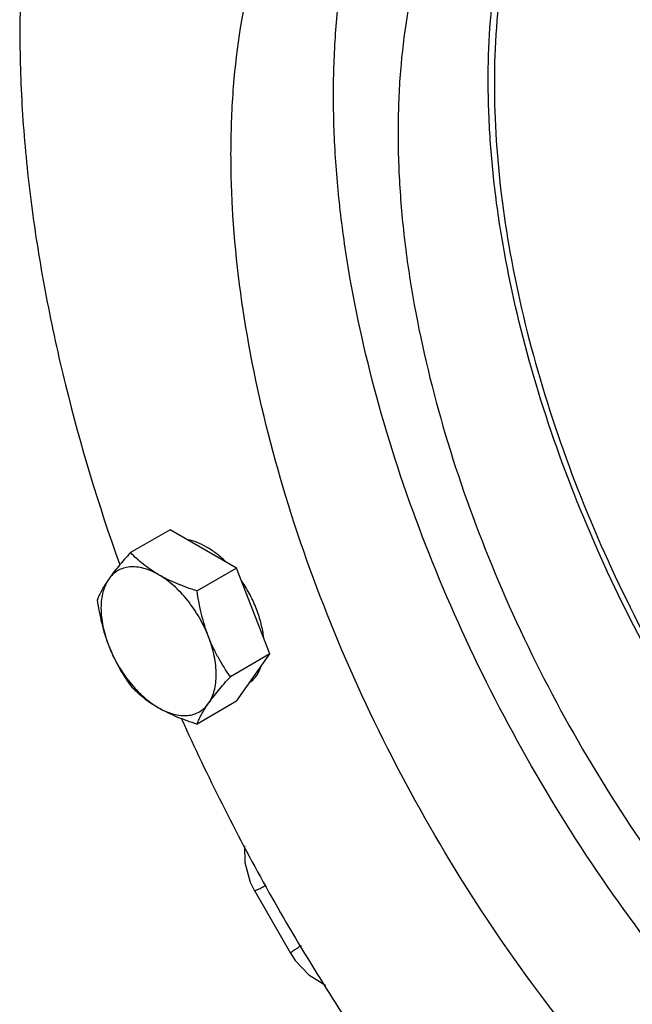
# Model space of a CAD drawing. Header units: inches. Extents: x 0 to 34, y 0 to 22.
# Tile 131 of 175: x 26.618 to 27.146, y 13.362 to 14.212. Entities that reach past the tile are written whole.
import ezdxf

# ---------------------------------------------------------------- set-up
doc = ezdxf.new("R2010")
doc.units = ezdxf.units.IN
doc.header["$LTSCALE"] = 1.87
doc.header["$MEASUREMENT"] = 0
doc.layers.get('0').update_dxf_attribs({"linetype": 'CONTINUOUS'})
doc.layers.add('3_ALL_AXES', color=7, linetype='CONTINUOUS')
doc.layers.add('7_ALL_FEATURES', color=7, linetype='CONTINUOUS')

msp = doc.modelspace()

# ---------------------------------------------------------------- linework, layer by layer
at = {"color": 7, "linetype": 'Continuous'}
msp.add_line((26.820558, 13.460086), (26.851718, 13.406115), dxfattribs=at)
for points in [[(26.811951, 13.498814), (26.812168, 13.484469), (26.816915, 13.467385), (26.820567, 13.460069)], [(26.851708, 13.406133), (26.855807, 13.399863), (26.867642, 13.387453), (26.88142, 13.37879), (26.881936, 13.378614)]]:
    msp.add_lwpolyline(points, dxfattribs=at)
for points, knots in [([(26.820567, 13.460069), (26.820606, 13.460002), (26.820937, 13.460034), (26.821407, 13.460184), (26.822258, 13.460513), (26.823359, 13.461009), (26.824774, 13.461682), (26.827242, 13.462914), (26.82923, 13.463952), (26.830649, 13.464704)], [0, 0, 0, 0, 0.0206988, 0.0692675, 0.1481185, 0.2575438, 0.3975427, 0.5680319, 1, 1, 1, 1]), ([(26.860762, 13.412547), (26.859401, 13.411694), (26.857509, 13.410491), (26.855208, 13.408969), (26.853917, 13.408081), (26.852937, 13.407375), (26.852226, 13.406802), (26.851862, 13.40647), (26.851669, 13.406199), (26.851708, 13.406132)], [0, 0, 0, 0, 0.4319849, 0.6024788, 0.7424787, 0.8519006, 0.9307435, 0.9792999, 1, 1, 1, 1])]:
    msp.add_open_spline(points, degree=3, knots=knots, dxfattribs=at)
at = {"layer": '3_ALL_AXES', "color": 7, "linetype": 'Continuous'}
for p, q in [((26.747785, 13.771513), (26.713689, 13.751828)), ((26.805196, 13.738368), (26.747785, 13.771513)), ((26.805196, 13.738368), (26.771099, 13.718683)), ((26.833901, 13.664386), (26.805196, 13.738368)), ((26.833901, 13.664386), (26.799804, 13.6447)), ((26.805196, 13.623548), (26.833901, 13.664386)), ((26.805196, 13.623548), (26.771099, 13.603862))]:
    msp.add_line(p, q, dxfattribs=at)
for points, knots in [([(28.304912, 13.187368), (28.310498, 13.208217), (28.319878, 13.251486), (28.328535, 13.318847), (28.332043, 13.389731), (28.330387, 13.463653), (28.323587, 13.540138), (28.307485, 13.646355), (28.274513, 13.782195), (28.216712, 13.944634), (28.141618, 14.104593), (28.051207, 14.25786), (27.947845, 14.400424), (27.834253, 14.528534), (27.731992, 14.621871), (27.647499, 14.686088), (27.584469, 14.727959), (27.52125, 14.763988), (27.458252, 14.793929), (27.395887, 14.817582), (27.334562, 14.834783), (27.274674, 14.845401), (27.216617, 14.849353), (27.160778, 14.846579), (27.107539, 14.837077), (27.057295, 14.820887), (27.025945, 14.805654), (27.011011, 14.797033)], [0, 0, 0, 0, 0.0269743, 0.0552423, 0.0847873, 0.115584, 0.147577, 0.1806823, 0.2497744, 0.3218825, 0.3958145, 0.4702763, 0.543945, 0.6155409, 0.6839019, 0.7165736, 0.7480973, 0.7784001, 0.807434, 0.8351807, 0.8616568, 0.8869166, 0.9110589, 0.9342274, 0.9566131, 0.9784487, 1, 1, 1, 1]), ([(26.626416, 14.324783), (26.623462, 14.303143), (26.619197, 14.258703), (26.61757, 14.190431), (26.620588, 14.119556), (26.628223, 14.046499), (26.640438, 13.971692), (26.662973, 13.86908), (26.686153, 13.792595), (26.704124, 13.74193)], [0, 0, 0, 0, 0.110444, 0.2255076, 0.3450767, 0.4689229, 0.5967399, 0.7281588, 1, 1, 1, 1]), ([(27.893372, 13.173969), (27.882354, 13.170107), (27.859469, 13.163776), (27.82367, 13.158639), (27.786261, 13.157788), (27.73343, 13.162441), (27.679371, 13.175854), (27.625378, 13.196623), (27.583542, 13.216556), (27.541572, 13.240365), (27.499706, 13.2679), (27.458205, 13.298999), (27.402984, 13.345545), (27.336613, 13.411513), (27.263336, 13.500235), (27.19717, 13.597405), (27.139717, 13.700667), (27.092362, 13.807535), (27.056251, 13.915421), (27.035961, 14.005291), (27.026319, 14.07543), (27.022442, 14.125913), (27.021847, 14.174723), (27.025354, 14.2358), (27.032905, 14.280323), (27.040479, 14.30859)], [0, 0, 0, 0, 0.0216886, 0.0439637, 0.0670278, 0.0910436, 0.1423295, 0.1697848, 0.1984569, 0.2283304, 0.2593611, 0.2914853, 0.3246176, 0.3934705, 0.464992, 0.5380824, 0.6115613, 0.6842293, 0.7549276, 0.8225996, 0.8550292, 0.8863882, 0.916604, 0.9456342, 1, 1, 1, 1]), ([(27.045602, 14.304048), (27.037953, 14.275501), (27.027679, 14.214218), (27.026379, 14.117413), (27.03842, 14.013998), (27.063488, 13.906537), (27.100946, 13.797674), (27.149856, 13.690123), (27.208993, 13.586575), (27.276877, 13.489626), (27.351808, 13.401703), (27.431917, 13.325), (27.515239, 13.261424), (27.599727, 13.212566), (27.67107, 13.184526), (27.726635, 13.171138), (27.766332, 13.165657), (27.804736, 13.164556), (27.841606, 13.167857), (27.876687, 13.175554), (27.898888, 13.183654), (27.909528, 13.188395)], [0, 0, 0, 0, 0.0547442, 0.1144502, 0.1788031, 0.2471207, 0.3184632, 0.391715, 0.4656578, 0.5390374, 0.6106289, 0.6793031, 0.7440982, 0.8043027, 0.8595556, 0.8853663, 0.9100282, 0.93365, 0.9563837, 0.9784233, 1, 1, 1, 1]), ([(26.795386, 13.744217), (26.792877, 13.746655), (26.787768, 13.751121), (26.779654, 13.756635), (26.771517, 13.760629), (26.765954, 13.762275), (26.763252, 13.762769)], [0, 0, 0, 0, 0.279154, 0.5402314, 0.7807356, 1, 1, 1, 1]), ([(26.713689, 13.751828), (26.711884, 13.749819), (26.70839, 13.745868), (26.703423, 13.740004), (26.698925, 13.734379), (26.69617, 13.730659), (26.694896, 13.728845)], [0, 0, 0, 0, 0.27276, 0.532631, 0.7761181, 1, 1, 1, 1]), ([(26.737953, 13.732692), (26.735577, 13.734064), (26.731019, 13.736919), (26.724664, 13.741619), (26.718909, 13.746578), (26.715374, 13.750066), (26.713689, 13.751828)], [0, 0, 0, 0, 0.2655485, 0.5198461, 0.7640858, 1, 1, 1, 1]), ([(26.737953, 13.732692), (26.735857, 13.733902), (26.731679, 13.73602), (26.725287, 13.73828), (26.719089, 13.739468), (26.713187, 13.739552), (26.707685, 13.738512), (26.702694, 13.736352), (26.698329, 13.733111), (26.695952, 13.730347), (26.694896, 13.728845)], [0, 0, 0, 0, 0.1519088, 0.293218, 0.4242648, 0.5463152, 0.661575, 0.7731544, 0.8847448, 1, 1, 1, 1]), ([(26.694896, 13.728845), (26.693744, 13.727206), (26.691631, 13.724054), (26.688885, 13.719412), (26.686696, 13.715114), (26.685502, 13.712326), (26.684984, 13.71099)], [0, 0, 0, 0, 0.2935826, 0.5559356, 0.7899181, 1, 1, 1, 1]), ([(26.694896, 13.728845), (26.693778, 13.727255), (26.691797, 13.72371), (26.689728, 13.71775), (26.688489, 13.711082), (26.688094, 13.703821), (26.688544, 13.696084), (26.689831, 13.687999), (26.691931, 13.679701), (26.693826, 13.674193), (26.694896, 13.671435)], [0, 0, 0, 0, 0.0980161, 0.2032728, 0.3167503, 0.4387567, 0.569004, 0.7067367, 0.8508705, 1, 1, 1, 1]), ([(26.771099, 13.718683), (26.768119, 13.719632), (26.762256, 13.721607), (26.75371, 13.724898), (26.745593, 13.728534), (26.740432, 13.731261), (26.737953, 13.732692)], [0, 0, 0, 0, 0.2602415, 0.514735, 0.7618252, 1, 1, 1, 1]), ([(26.781011, 13.679128), (26.779916, 13.681949), (26.777487, 13.68754), (26.77321, 13.695637), (26.768335, 13.70339), (26.762947, 13.710668), (26.757136, 13.717348), (26.751, 13.723316), (26.744642, 13.728472), (26.740191, 13.7314), (26.737953, 13.732692)], [0, 0, 0, 0, 0.1298429, 0.261191, 0.3925264, 0.5223754, 0.6492926, 0.7719405, 0.8891639, 1, 1, 1, 1]), ([(26.828605, 13.678269), (26.828163, 13.682364), (26.826603, 13.690741), (26.8226, 13.703152), (26.816998, 13.715415), (26.812313, 13.723225), (26.809748, 13.726998)], [0, 0, 0, 0, 0.2343748, 0.4830503, 0.7403783, 1, 1, 1, 1]), ([(26.684984, 13.71099), (26.685476, 13.707598), (26.68659, 13.70084), (26.688739, 13.690816), (26.691448, 13.680984), (26.693675, 13.67458), (26.694896, 13.671435)], [0, 0, 0, 0, 0.251688, 0.5026538, 0.7523225, 1, 1, 1, 1]), ([(26.781011, 13.679128), (26.779791, 13.682273), (26.777563, 13.688677), (26.774854, 13.698509), (26.772706, 13.708533), (26.771592, 13.71529), (26.771099, 13.718683)], [0, 0, 0, 0, 0.2476775, 0.4973463, 0.748312, 1, 1, 1, 1]), ([(26.781011, 13.621717), (26.782129, 13.623308), (26.78411, 13.626853), (26.786178, 13.632813), (26.787417, 13.63948), (26.787813, 13.646741), (26.787362, 13.654478), (26.786076, 13.662564), (26.783975, 13.670862), (26.782081, 13.67637), (26.781011, 13.679128)], [0, 0, 0, 0, 0.0980161, 0.2032728, 0.3167503, 0.4387567, 0.569004, 0.7067367, 0.8508705, 1, 1, 1, 1]), ([(26.799804, 13.6447), (26.796084, 13.649993), (26.79082, 13.658248), (26.784835, 13.669913), (26.782218, 13.676016), (26.781011, 13.679128)], [0, 0, 0, 0, 0.4937249, 0.7452888, 1, 1, 1, 1]), ([(26.694896, 13.671435), (26.696103, 13.668323), (26.69872, 13.66222), (26.704704, 13.650555), (26.709969, 13.6423), (26.713689, 13.637007)], [0, 0, 0, 0, 0.2547112, 0.5062752, 1, 1, 1, 1]), ([(26.694896, 13.671435), (26.69599, 13.668613), (26.69842, 13.663023), (26.702697, 13.654926), (26.707571, 13.647172), (26.712959, 13.639894), (26.71877, 13.633215), (26.724907, 13.627246), (26.731264, 13.62209), (26.735716, 13.619163), (26.737953, 13.617871)], [0, 0, 0, 0, 0.1298429, 0.261191, 0.3925264, 0.5223754, 0.6492926, 0.7719405, 0.8891639, 1, 1, 1, 1]), ([(26.820437, 13.64315), (26.821751, 13.644623), (26.824125, 13.647993), (26.825784, 13.651755), (26.826477, 13.653751)], [0, 0, 0, 0, 0.4828672, 1, 1, 1, 1]), ([(26.781011, 13.621717), (26.782286, 13.623531), (26.78504, 13.627251), (26.789538, 13.632876), (26.794506, 13.63874), (26.797999, 13.642691), (26.799804, 13.6447)], [0, 0, 0, 0, 0.2238823, 0.4673695, 0.7272404, 1, 1, 1, 1]), ([(26.816746, 13.639764), (26.817078, 13.640011), (26.818394, 13.641042), (26.8196, 13.642212), (26.820437, 13.64315)], [0, 0, 0, 0, 0.2475926, 1, 1, 1, 1]), ([(26.713689, 13.637007), (26.715374, 13.635245), (26.718909, 13.631758), (26.724664, 13.626798), (26.731019, 13.622098), (26.735577, 13.619243), (26.737953, 13.617871)], [0, 0, 0, 0, 0.2359142, 0.480154, 0.7344516, 1, 1, 1, 1]), ([(26.737953, 13.617871), (26.740049, 13.616661), (26.744227, 13.614543), (26.750619, 13.612283), (26.756817, 13.611095), (26.76272, 13.61101), (26.768222, 13.61205), (26.773213, 13.614211), (26.777578, 13.617451), (26.779955, 13.620215), (26.781011, 13.621717)], [0, 0, 0, 0, 0.1519088, 0.293218, 0.4242648, 0.5463152, 0.661575, 0.7731544, 0.8847448, 1, 1, 1, 1]), ([(26.737953, 13.617871), (26.740432, 13.61644), (26.745593, 13.613713), (26.75371, 13.610077), (26.762256, 13.606787), (26.768119, 13.604812), (26.771099, 13.603862)], [0, 0, 0, 0, 0.2381748, 0.4852651, 0.7397586, 1, 1, 1, 1]), ([(26.771099, 13.603862), (26.771618, 13.605199), (26.772811, 13.607986), (26.775, 13.612284), (26.777746, 13.616926), (26.779859, 13.620078), (26.781011, 13.621717)], [0, 0, 0, 0, 0.2100822, 0.444065, 0.7064179, 1, 1, 1, 1]), ([(26.757799, 13.608204), (26.779954, 13.558816), (26.828701, 13.461818), (26.913664, 13.323649), (27.009076, 13.194886), (27.079554, 13.115743), (27.116128, 13.078524)], [0, 0, 0, 0, 0.2527113, 0.5060823, 0.7563774, 1, 1, 1, 1])]:
    msp.add_open_spline(points, degree=3, knots=knots, dxfattribs=at)
at = {"layer": '7_ALL_FEATURES', "color": 7, "linetype": 'Continuous'}
for points, knots in [([(26.973586, 14.478091), (26.985005, 14.484683), (27.008974, 14.496329), (27.047389, 14.508708), (27.088094, 14.515972), (27.130787, 14.518093), (27.175175, 14.515072), (27.220964, 14.506954), (27.267851, 14.493802), (27.315533, 14.475718), (27.363701, 14.452826), (27.429394, 14.415384), (27.510591, 14.35716), (27.603006, 14.272812), (27.689865, 14.174853), (27.768889, 14.065856), (27.838016, 13.948671), (27.89543, 13.826374), (27.939627, 13.702166), (27.969446, 13.579304), (27.981888, 13.478872), (27.983609, 13.402102), (27.980114, 13.331478), (27.971605, 13.280002), (27.962866, 13.247387)], [0, 0, 0, 0, 0.0215538, 0.0433919, 0.0657801, 0.0889513, 0.1130964, 0.1383591, 0.1648382, 0.1925881, 0.2216253, 0.2519316, 0.3161018, 0.3844707, 0.4560748, 0.529752, 0.6042223, 0.6781627, 0.7502791, 0.8193792, 0.8844537, 0.915254, 0.9448024, 1, 1, 1, 1]), ([(27.853251, 13.059793), (27.841123, 13.055402), (27.815917, 13.048157), (27.77644, 13.042128), (27.735159, 13.040845), (27.676825, 13.045558), (27.617082, 13.060002), (27.557379, 13.082622), (27.494422, 13.112289), (27.415712, 13.160513), (27.341018, 13.219925), (27.282731, 13.27444), (27.224719, 13.334627), (27.156413, 13.417006), (27.083041, 13.52438), (27.019299, 13.638567), (26.966738, 13.756791), (26.926637, 13.87618), (26.904084, 13.975653), (26.893349, 14.053294), (26.88902, 14.109179), (26.88833, 14.16321), (26.892182, 14.230814), (26.900528, 14.280095), (26.90891, 14.311379)], [0, 0, 0, 0, 0.0216704, 0.0439129, 0.0669331, 0.0908983, 0.1420741, 0.1694759, 0.1980995, 0.25889, 0.3240686, 0.358096, 0.3929259, 0.4644599, 0.5375898, 0.6111299, 0.6838738, 0.7546552, 0.8224102, 0.8548791, 0.8862754, 0.9165254, 0.9455848, 1, 1, 1, 1]), ([(26.962698, 14.263683), (26.954781, 14.23414), (26.947073, 14.18751), (26.943908, 14.123537), (26.945054, 14.072331), (26.949765, 14.019362), (26.960915, 13.945797), (26.983753, 13.851717), (27.023786, 13.739215), (27.075796, 13.628431), (27.138413, 13.522281), (27.21, 13.423545), (27.288672, 13.33482), (27.359496, 13.270176), (27.418016, 13.225705), (27.461668, 13.196705), (27.505454, 13.171756), (27.549084, 13.151018), (27.592277, 13.134639), (27.634749, 13.122728), (27.676226, 13.115375), (27.716434, 13.112642), (27.755107, 13.114562), (27.791978, 13.121148), (27.826776, 13.132359), (27.848487, 13.142912), (27.85883, 13.148884)], [0, 0, 0, 0, 0.0551941, 0.0847416, 0.1155396, 0.1475344, 0.1806415, 0.2497377, 0.32185, 0.3957861, 0.4702519, 0.5439246, 0.6155243, 0.6838887, 0.7165615, 0.7480869, 0.7783907, 0.807426, 0.8351738, 0.8616507, 0.8869117, 0.9110547, 0.9342244, 0.9566109, 0.9784476, 1, 1, 1, 1]), ([(27.809802, 13.029645), (27.798383, 13.023053), (27.774414, 13.011406), (27.735999, 12.999028), (27.695294, 12.991763), (27.652601, 12.989642), (27.608212, 12.992664), (27.562424, 13.000782), (27.515536, 13.013934), (27.467854, 13.032018), (27.419687, 13.05491), (27.353994, 13.092351), (27.272797, 13.150576), (27.180382, 13.234924), (27.093523, 13.332882), (27.014498, 13.44188), (26.945372, 13.559065), (26.887958, 13.681362), (26.843761, 13.80557), (26.813941, 13.928432), (26.8015, 14.028864), (26.799778, 14.105633), (26.803273, 14.176258), (26.811783, 14.227734), (26.820522, 14.260348)], [0, 0, 0, 0, 0.0215538, 0.0433919, 0.0657801, 0.0889513, 0.1130964, 0.1383591, 0.1648382, 0.1925881, 0.2216253, 0.2519316, 0.3161018, 0.3844707, 0.4560748, 0.529752, 0.6042223, 0.6781627, 0.7502791, 0.8193792, 0.8844537, 0.915254, 0.9448024, 1, 1, 1, 1])]:
    msp.add_open_spline(points, degree=3, knots=knots, dxfattribs=at)

doc.saveas('drawing.dxf')
